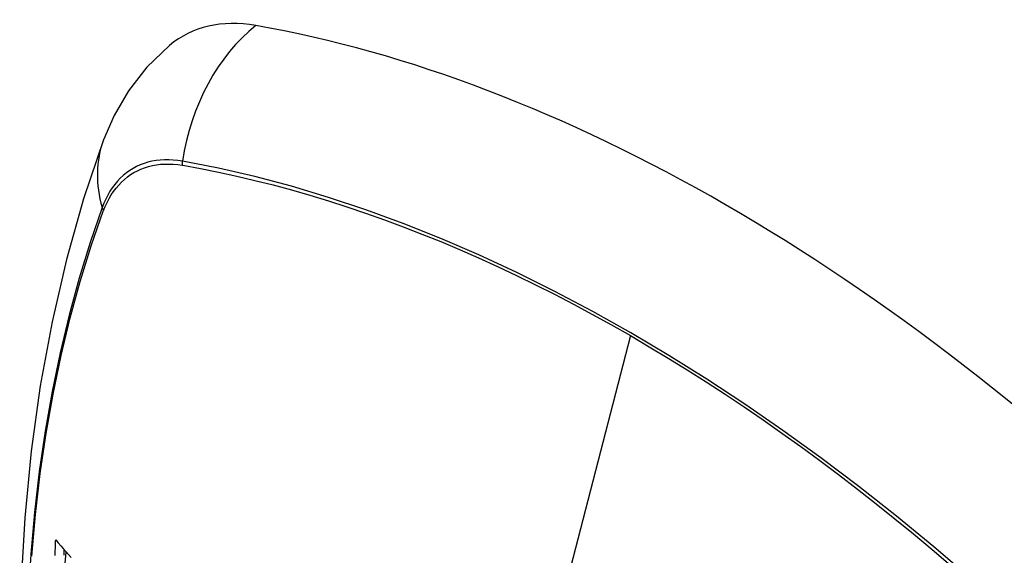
# Model space of a CAD drawing. Header units: inches. Extents: x 27 to 746, y 82 to 342.
# Tile 194 of 256: x 638.747 to 639.382, y 333.332 to 333.677. Entities that reach past the tile are written whole.
import ezdxf

# ---------------------------------------------------------------- set-up
doc = ezdxf.new("R2010")
doc.units = ezdxf.units.IN
doc.header["$MEASUREMENT"] = 0
doc.layers.add('Visible Edges(ANSI)', color=7, linetype='Continuous', lineweight=25)
doc.layers.add('Visible Tangent Edges(ANSI)', color=7, linetype='Continuous', lineweight=25)

msp = doc.modelspace()

# ---------------------------------------------------------------- linework, layer by layer
at = {"layer": 'Visible Edges(ANSI)'}
msp.add_line((638.77492, 333.30829), (638.77737, 333.33372), dxfattribs=at)
at = {"layer": 'Visible Edges(ANSI)', "flags": 128}
for points in [[(638.84396, 333.6605), (638.82935, 333.64643), (638.81741, 333.63113), (638.80815, 333.61534), (638.80133, 333.59961)], [(638.80133, 333.59961), (638.78849, 333.56156), (638.77743, 333.52238), (638.76813, 333.48214), (638.76057, 333.44092), (638.75473, 333.39878), (638.75058, 333.35578), (638.74811, 333.31199), (638.74729, 333.26746), (638.7481, 333.22227), (638.75053, 333.17646), (638.75455, 333.1301), (638.76014, 333.08327), (638.76729, 333.03602), (638.77597, 332.98842), (638.78616, 332.94054), (638.79784, 332.89245)], [(638.77014, 333.33146), (638.77018, 333.33259), (638.77022, 333.33372), (638.77026, 333.33485), (638.7703, 333.33599), (638.77034, 333.33712), (638.77038, 333.33825), (638.77042, 333.33938), (638.77046, 333.34052), (638.7705, 333.34165)], [(638.7705, 333.34165), (638.77213, 333.33976), (638.77378, 333.33786), (638.77543, 333.33596), (638.77709, 333.33405), (638.77875, 333.33213), (638.78042, 333.33021)], [(638.77591, 333.33164), (638.77594, 333.33237), (638.77596, 333.33309), (638.77598, 333.33381), (638.77601, 333.33454), (638.77603, 333.33526)]]:
    msp.add_lwpolyline(points, dxfattribs=at)
at = {"layer": 'Visible Edges(ANSI)'}
for centre, major_axis, start_param, end_param in [((638.94085, 333.51287), (-0.08858, 0.15343), 5.834048, 6.381985), ((639.20265, 332.49688), (-0.64961, 1.12515), 5.161526, 5.834048)]:
    msp.add_ellipse(centre, major_axis=major_axis, ratio=0.57735, start_param=start_param, end_param=end_param, dxfattribs=at)
at = {"layer": 'Visible Tangent Edges(ANSI)'}
for p, q in [((638.8521, 333.5832), (638.85243, 333.58315)), ((638.80124, 333.5536), (638.80136, 333.55391)), ((639.14119, 333.4733), (639.09329, 333.28763))]:
    msp.add_line(p, q, dxfattribs=at)
at = {"layer": 'Visible Tangent Edges(ANSI)', "flags": 128}
for points in [[(638.85225, 333.58577), (638.84929, 333.58624), (638.84637, 333.58655), (638.8435, 333.5867), (638.84068, 333.5867), (638.83792, 333.58655), (638.83522, 333.58624), (638.83257, 333.58578), (638.83, 333.58516), (638.82749, 333.58439), (638.82506, 333.58348), (638.8227, 333.58241), (638.82043, 333.58119), (638.81824, 333.57983), (638.81613, 333.57832), (638.81412, 333.57667), (638.8122, 333.57488), (638.81038, 333.57295), (638.80865, 333.57089), (638.80702, 333.5687), (638.80549, 333.56638), (638.80407, 333.56393), (638.80276, 333.56136), (638.80156, 333.55868), (638.80046, 333.55587)], [(638.80136, 333.55391), (638.80245, 333.55662), (638.80365, 333.55923), (638.80495, 333.56171), (638.80635, 333.56408), (638.80786, 333.56633), (638.80946, 333.56846), (638.81116, 333.57046), (638.81295, 333.57233), (638.81483, 333.57407), (638.8168, 333.57568), (638.81886, 333.57715), (638.821, 333.57848), (638.82323, 333.57967), (638.82553, 333.58072), (638.8279, 333.58162), (638.83035, 333.58238), (638.83287, 333.583), (638.83545, 333.58347), (638.83809, 333.58379), (638.84079, 333.58397), (638.84354, 333.584), (638.84635, 333.58388), (638.8492, 333.58362), (638.8521, 333.5832)], [(639.38466, 333.29547), (639.36089, 333.31662), (639.33692, 333.33712), (639.31279, 333.35694), (639.28851, 333.37607), (639.26411, 333.39449), (639.23964, 333.41216), (639.2151, 333.42907), (639.19055, 333.44521), (639.16601, 333.46055), (639.14148, 333.47509), (639.11695, 333.48885), (639.09242, 333.50183), (639.0679, 333.51402), (639.04341, 333.52539), (639.01899, 333.53594), (638.99467, 333.54565), (638.97048, 333.55451), (638.94644, 333.5625), (638.92257, 333.56963), (638.89892, 333.57588), (638.87548, 333.58126), (638.85225, 333.58577)], [(638.85243, 333.58315), (638.864, 333.58105), (638.87561, 333.57874), (638.88728, 333.5762), (638.899, 333.57345), (638.91078, 333.57048), (638.92262, 333.56729), (638.9345, 333.56388), (638.94644, 333.56026), (638.95842, 333.55641), (638.97045, 333.55235), (638.98251, 333.54807), (638.99461, 333.54357), (639.00674, 333.53886), (639.01889, 333.53393), (639.03108, 333.52879), (639.04328, 333.52345), (639.0555, 333.51789), (639.06773, 333.51213), (639.07997, 333.50616), (639.09222, 333.49998), (639.10447, 333.49361), (639.11671, 333.48704), (639.12895, 333.48027), (639.14119, 333.4733)], [(638.80046, 333.55587), (638.7927, 333.53343), (638.78558, 333.51033), (638.77911, 333.48659), (638.7733, 333.46224), (638.76816, 333.4373), (638.76371, 333.41181), (638.75993, 333.38579), (638.75685, 333.35928), (638.75445, 333.3323), (638.75275, 333.30491)], [(638.7551, 333.33109), (638.75751, 333.35796), (638.7606, 333.38437), (638.76439, 333.41028), (638.76887, 333.43566), (638.77402, 333.46048), (638.77984, 333.48471), (638.78633, 333.50832), (638.79346, 333.53128), (638.80124, 333.5536)], [(639.14119, 333.4733), (639.15342, 333.46615), (639.16564, 333.45879), (639.17787, 333.45123), (639.1901, 333.44348), (639.20233, 333.43552), (639.21456, 333.42736), (639.22679, 333.41901), (639.239, 333.41046), (639.25119, 333.40173), (639.26337, 333.3928), (639.27553, 333.38369), (639.28766, 333.3744), (639.29976, 333.36492), (639.31182, 333.35527), (639.32385, 333.34545), (639.33584, 333.33545), (639.34779, 333.32529), (639.35969, 333.31496), (639.37154, 333.30447), (639.38333, 333.29383)]]:
    msp.add_lwpolyline(points, dxfattribs=at)
at = {"layer": 'Visible Tangent Edges(ANSI)'}
for centre, major_axis, ratio, start_param, end_param in [((638.93835, 333.57403), (-0.02022, -0.11637), 0.735518, 3.83087, 4.73923), ((638.91222, 333.55894), (-0.11089, 0.04067), 0.735518, 0, 0.496286), ((638.85942, 333.58479), (-0.00176, -0.00968), 0.735414, 4.744852, 5.008559), ((638.80977, 333.55613), (0.00925, -0.00336), 0.732421, 3.635219, 3.898926), ((639.09691, 332.99838), (-0.17318, 0.29996), 0.57735, 5.05527, 10.652693)]:
    msp.add_ellipse(centre, major_axis=major_axis, ratio=ratio, start_param=start_param, end_param=end_param, dxfattribs=at)
msp.add_ellipse((639.0975, 332.99872), major_axis=(0.17111, -0.29637), ratio=0.57735, dxfattribs=at)

doc.saveas('drawing.dxf')
